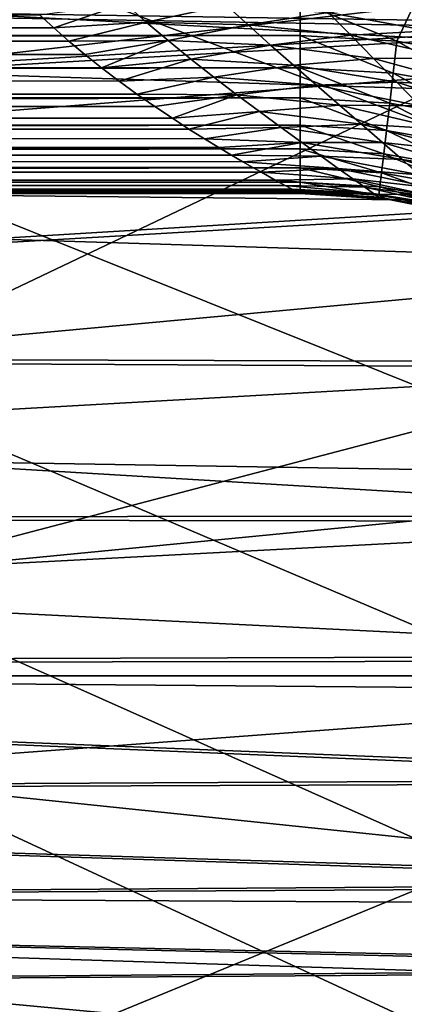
# Model space of a CAD drawing. Header units: metres. Extents: x -258 to 72, y -72 to 102.
# Tile 87 of 256: x -25.91 to -23.89, y -10.99 to -5.84. Entities that reach past the tile are written whole.
import ezdxf

# ---------------------------------------------------------------- set-up
doc = ezdxf.new("R2010")
doc.units = ezdxf.units.M
doc.layers.add('solid_FREESTAND_ASM_SW0005', color=7, linetype='CONTINUOUS')

msp = doc.modelspace()

# ---------------------------------------------------------------- linework, layer by layer
at = {"layer": 'solid_FREESTAND_ASM_SW0005'}
for points in [[(-76.866859, 13.5, 45.799999), (-18.621225, -13.5, 45.799999), (-19.621469, -11.999912, 45.799999)], [(-76.866859, -13.5, 45.799999), (-18.621225, -13.5, 45.799999), (-76.866859, 13.5, 45.799999)], [(-76.866859, 13.5, 45.799999), (-19.621469, -11.999912, 45.799999), (-20.501156, -10.426056, 45.799999)], [(-76.866859, 13.5, 45.799999), (-20.501156, -10.426056, 45.799999), (-21.254854, -8.788127, 45.799999)], [(-76.866859, 13.5, 45.799999), (-21.254854, -8.788127, 45.799999), (-21.877932, -7.096202, 45.799999)], [(-76.866859, 13.5, 45.799999), (-21.877932, -7.096202, 45.799999), (-22.366564, -5.36067, 45.799999)], [(-32.785225, -3.39164, -872.137024), (-32.482037, -6.771215, -872.140686), (-22.901047, -3.712451, -872)], [(-32.482037, -6.771215, -872.140686), (-22.509663, -5.61738, -872), (-22.901047, -3.712451, -872)], [(71.904762, -9.271183, -887), (-71.904762, -9.271173, -887), (-72.351036, -4.645118, -887)], [(72.351036, -4.645123, -887), (71.904762, -9.271183, -887), (-72.351036, -4.645118, -887)], [(-36, -5.653763, 42.486141), (-22.931864, -4.921736, 42.85931), (-22.691959, -5.860194, 42.368793)], [(-36, -5.653763, 22.113859), (-22.683443, -5.890044, 22.248638), (-22.92552, -4.949744, 21.75379)], [(-32.10347, -5.495471, 18.564018), (-22.461401, -4.948277, 17.930798), (-22.197798, -6.021446, 18.365959)], [(-32.102013, -6.798222, 19.154945), (-32.10347, -5.495471, 18.564018), (-22.197798, -6.021446, 18.365959)], [(-36, -6.655289, 41.861885), (-36, -5.653763, 42.486141), (-22.691959, -5.860194, 42.368793)], [(-36, -5.653763, 22.113859), (-36, -6.655289, 22.738115), (-22.683443, -5.890044, 22.248638)], [(-32.482037, -6.771215, -872.140686), (-31.977921, -10.126703, -872.146729), (-22.509663, -5.61738, -872)], [(-31.977921, -10.126703, -872.146729), (-21.954296, -7.499927, -872), (-22.509663, -5.61738, -872)], [(-86.5, -5.923648, 111.534805), (-24.43742, -5.75, 111.550003), (-86.5, -5.75, 111.550003)], [(-86.5, -5.923648, 111.534805), (-24.43742, -5.923648, 111.534805), (-24.43742, -5.75, 111.550003)], [(-86.5, -5.75, 103.550003), (-25.80126, -5.815912, 103.552177), (-25.727617, -5.883609, 103.558968)], [(-86.5, -5.923648, 103.565193), (-86.5, -5.75, 103.550003), (-25.727617, -5.883609, 103.558968)], [(-25.727617, -5.883609, 103.558968), (-25.80126, -5.815912, 103.552177), (-25.354462, -5.755556, 103.519928)], [(-25.727617, -5.883609, 103.558968), (-25.354462, -5.755556, 103.519928), (-25.244505, -5.853102, 103.524536)], [(-24.824455, -5.764639, 103.4244), (-25.244505, -5.853102, 103.524536), (-25.354462, -5.755556, 103.519928)], [(-24.824455, -5.764639, 103.4244), (-24.7104, -5.868251, 103.428902), (-25.244505, -5.853102, 103.524536)], [(-24.290283, -5.803415, 103.262131), (-24.7104, -5.868251, 103.428902), (-24.824455, -5.764639, 103.4244)], [(-23.930824, -5.953411, 111.534805), (-23.853523, -5.788043, 111.550003), (-24.43742, -5.75, 111.550003)], [(-24.43742, -5.923648, 111.534805), (-23.930824, -5.953411, 111.534805), (-24.43742, -5.75, 111.550003)], [(-23.880682, -5.759456, 103.037376), (-23.76412, -5.898686, 103.041504), (-24.290283, -5.803415, 103.262131)], [(-24.290283, -5.803415, 103.262131), (-24.173008, -5.922714, 103.270538), (-24.7104, -5.868251, 103.428902)], [(-23.76412, -5.898686, 103.041504), (-24.173008, -5.922714, 103.270538), (-24.290283, -5.803415, 103.262131)], [(-23.930824, -5.953411, 111.534805), (-23.4312, -6.042288, 111.534805), (-23.853523, -5.788043, 111.550003)], [(-36, -6.655289, 41.861885), (-22.691959, -5.860194, 42.368793), (-22.415937, -6.767233, 41.78299)], [(-25.648624, -5.952713, 103.570763), (-25.727617, -5.883609, 103.558968), (-25.244505, -5.853102, 103.524536)], [(-25.648624, -5.952713, 103.570763), (-25.244505, -5.853102, 103.524536), (-25.129333, -5.950437, 103.538605)], [(-24.7104, -5.868251, 103.428902), (-25.129333, -5.950437, 103.538605), (-25.244505, -5.853102, 103.524536)], [(-24.7104, -5.868251, 103.428902), (-24.592394, -5.973298, 103.443947), (-25.129333, -5.950437, 103.538605)], [(-24.173008, -5.922714, 103.270538), (-24.592394, -5.973298, 103.443947), (-24.7104, -5.868251, 103.428902)], [(-86.5, -5.923648, 103.565193), (-25.727617, -5.883609, 103.558968), (-25.648624, -5.952713, 103.570763)], [(-36, -6.655289, 22.738115), (-22.405777, -6.797939, 22.839001), (-22.683443, -5.890044, 22.248638)], [(-23.76412, -5.898686, 103.041504), (-23.644339, -6.042443, 103.061516), (-24.173008, -5.922714, 103.270538)], [(-86.5, -6.092184, 111.489632), (-24.43742, -6.092184, 111.489632), (-24.43742, -5.923648, 111.534805)], [(-86.5, -5.923648, 111.534805), (-86.5, -6.092184, 111.489632), (-24.43742, -5.923648, 111.534805)], [(-86.5, -5.923648, 103.565193), (-25.648624, -5.952713, 103.570763), (-25.56496, -6.022726, 103.587906)], [(-86.5, -6.092184, 103.610367), (-86.5, -5.923648, 103.565193), (-25.56496, -6.022726, 103.587906)], [(-25.56496, -6.022726, 103.587906), (-25.648624, -5.952713, 103.570763), (-25.129333, -5.950437, 103.538605)], [(-25.476913, -6.092759, 103.61058), (-25.56496, -6.022726, 103.587906), (-25.129333, -5.950437, 103.538605)], [(-25.476913, -6.092759, 103.61058), (-25.129333, -5.950437, 103.538605), (-25.010599, -6.046768, 103.562279)], [(-24.592394, -5.973298, 103.443947), (-25.010599, -6.046768, 103.562279), (-25.129333, -5.950437, 103.538605)], [(-24.173008, -5.922714, 103.270538), (-24.052967, -6.044744, 103.292252), (-24.592394, -5.973298, 103.443947)], [(-23.95056, -6.120787, 111.489632), (-23.930824, -5.953411, 111.534805), (-24.43742, -5.923648, 111.534805)], [(-23.95056, -6.120787, 111.489632), (-24.43742, -5.923648, 111.534805), (-24.43742, -6.092184, 111.489632)], [(-23.644339, -6.042443, 103.061516), (-24.052967, -6.044744, 103.292252), (-24.173008, -5.922714, 103.270538)], [(-23.470398, -6.206203, 111.489632), (-23.930824, -5.953411, 111.534805), (-23.95056, -6.120787, 111.489632)], [(-23.470398, -6.206203, 111.489632), (-23.4312, -6.042288, 111.534805), (-23.930824, -5.953411, 111.534805)], [(-86.5, -6.092184, 103.610367), (-25.56496, -6.022726, 103.587906), (-25.476913, -6.092759, 103.61058)], [(-32.102013, -6.798222, 19.154945), (-22.197798, -6.021446, 18.365959), (-21.871017, -7.117487, 18.899242)], [(-24.592394, -5.973298, 103.443947), (-24.472086, -6.078949, 103.470253), (-25.010599, -6.046768, 103.562279)], [(-24.052967, -6.044744, 103.292252), (-24.472086, -6.078949, 103.470253), (-24.592394, -5.973298, 103.443947)], [(-25.385321, -6.162228, 103.638916), (-25.476913, -6.092759, 103.61058), (-25.010599, -6.046768, 103.562279)], [(-25.385321, -6.162228, 103.638916), (-25.010599, -6.046768, 103.562279), (-24.890024, -6.141327, 103.595673)], [(-24.472086, -6.078949, 103.470253), (-24.890024, -6.141327, 103.595673), (-25.010599, -6.046768, 103.562279)], [(-24.052967, -6.044744, 103.292252), (-23.931929, -6.168206, 103.328461), (-24.472086, -6.078949, 103.470253)], [(-23.644339, -6.042443, 103.061516), (-23.523066, -6.189138, 103.099083), (-24.052967, -6.044744, 103.292252)], [(-23.523066, -6.189138, 103.099083), (-23.931929, -6.168206, 103.328461), (-24.052967, -6.044744, 103.292252)], [(-86.5, -6.250302, 111.415848), (-24.43742, -6.250302, 111.415848), (-24.43742, -6.092184, 111.489632)], [(-86.5, -6.092184, 111.489632), (-86.5, -6.250302, 111.415848), (-24.43742, -6.092184, 111.489632)], [(-86.5, -6.092184, 103.610367), (-25.476913, -6.092759, 103.61058), (-25.385321, -6.162228, 103.638916)], [(-86.5, -6.092184, 103.610367), (-25.385321, -6.162228, 103.638916), (-25.291761, -6.230163, 103.672821)], [(-86.5, -6.250302, 103.684151), (-86.5, -6.092184, 103.610367), (-25.291761, -6.230163, 103.672821)], [(-24.472086, -6.078949, 103.470253), (-24.351288, -6.184151, 103.508461), (-24.890024, -6.141327, 103.595673)], [(-23.931929, -6.168206, 103.328461), (-24.351288, -6.184151, 103.508461), (-24.472086, -6.078949, 103.470253)], [(-24.43742, -6.092184, 111.489632), (-24.43742, -6.250302, 111.415848), (-23.969074, -6.277817, 111.415848)], [(-23.95056, -6.120787, 111.489632), (-24.43742, -6.092184, 111.489632), (-23.969074, -6.277817, 111.415848)], [(-23.95056, -6.120787, 111.489632), (-23.969074, -6.277817, 111.415848), (-23.507172, -6.359984, 111.415848)], [(-23.470398, -6.206203, 111.489632), (-23.95056, -6.120787, 111.489632), (-23.507172, -6.359984, 111.415848)], [(-25.291761, -6.230163, 103.672821), (-25.385321, -6.162228, 103.638916), (-24.890024, -6.141327, 103.595673)], [(-25.291761, -6.230163, 103.672821), (-24.890024, -6.141327, 103.595673), (-24.769466, -6.233266, 103.638878)], [(-24.351288, -6.184151, 103.508461), (-24.769466, -6.233266, 103.638878), (-24.890024, -6.141327, 103.595673)], [(-23.931929, -6.168206, 103.328461), (-23.811861, -6.291424, 103.380264), (-24.351288, -6.184151, 103.508461)], [(-23.402258, -6.336676, 103.155762), (-23.811861, -6.291424, 103.380264), (-23.931929, -6.168206, 103.328461)], [(-23.523066, -6.189138, 103.099083), (-23.402258, -6.336676, 103.155762), (-23.931929, -6.168206, 103.328461)], [(-24.351288, -6.184151, 103.508461), (-24.231981, -6.287622, 103.559151), (-24.769466, -6.233266, 103.638878)], [(-23.811861, -6.291424, 103.380264), (-24.231981, -6.287622, 103.559151), (-24.351288, -6.184151, 103.508461)], [(-86.5, -6.250302, 103.684151), (-25.291761, -6.230163, 103.672821), (-25.198118, -6.295319, 103.711769)], [(-86.5, -6.393188, 111.315704), (-24.43742, -6.393188, 111.315704), (-24.43742, -6.250302, 111.415848)], [(-86.5, -6.250302, 111.415848), (-86.5, -6.393188, 111.315704), (-24.43742, -6.250302, 111.415848)], [(-86.5, -6.250302, 103.684151), (-25.198118, -6.295319, 103.711769), (-25.106653, -6.356564, 103.754967)], [(-86.5, -6.393188, 103.784294), (-86.5, -6.250302, 103.684151), (-25.106653, -6.356564, 103.754967)], [(-25.198118, -6.295319, 103.711769), (-25.291761, -6.230163, 103.672821), (-24.769466, -6.233266, 103.638878)], [(-25.106653, -6.356564, 103.754967), (-25.198118, -6.295319, 103.711769), (-24.769466, -6.233266, 103.638878)], [(-25.106653, -6.356564, 103.754967), (-24.769466, -6.233266, 103.638878), (-24.650915, -6.321658, 103.691925)], [(-24.231981, -6.287622, 103.559151), (-24.650915, -6.321658, 103.691925), (-24.769466, -6.233266, 103.638878)], [(-24.43742, -6.250302, 111.415848), (-24.43742, -6.393188, 111.315704), (-23.985806, -6.419721, 111.315704)], [(-23.969074, -6.277817, 111.415848), (-24.43742, -6.250302, 111.415848), (-23.985806, -6.419721, 111.315704)], [(-23.969074, -6.277817, 111.415848), (-23.985806, -6.419721, 111.315704), (-23.540405, -6.498952, 111.315704)], [(-23.507172, -6.359984, 111.415848), (-23.969074, -6.277817, 111.415848), (-23.540405, -6.498952, 111.315704)], [(-25.019667, -6.412913, 103.8013), (-25.106653, -6.356564, 103.754967), (-24.650915, -6.321658, 103.691925)], [(-25.019667, -6.412913, 103.8013), (-24.650915, -6.321658, 103.691925), (-24.536406, -6.405529, 103.754784)], [(-24.231981, -6.287622, 103.559151), (-24.116209, -6.387967, 103.622795), (-24.650915, -6.321658, 103.691925)], [(-24.116209, -6.387967, 103.622795), (-24.536406, -6.405529, 103.754784), (-24.650915, -6.321658, 103.691925)], [(-23.694826, -6.412545, 103.448593), (-24.116209, -6.387967, 103.622795), (-24.231981, -6.287622, 103.559151)], [(-23.811861, -6.291424, 103.380264), (-23.694826, -6.412545, 103.448593), (-24.231981, -6.287622, 103.559151)], [(-86.5, -6.393188, 103.784294), (-25.106653, -6.356564, 103.754967), (-25.019667, -6.412913, 103.8013)], [(-86.5, -6.516493, 111.192253), (-24.43742, -6.516493, 111.192253), (-24.43742, -6.393188, 111.315704)], [(-86.5, -6.393188, 111.315704), (-86.5, -6.516493, 111.192253), (-24.43742, -6.393188, 111.315704)], [(-86.5, -6.393188, 103.784294), (-25.019667, -6.412913, 103.8013), (-24.938423, -6.463879, 103.849731)], [(-86.5, -6.393188, 103.784294), (-24.938423, -6.463879, 103.849731), (-24.863819, -6.509413, 103.899391)], [(-86.5, -6.516493, 103.907745), (-86.5, -6.393188, 103.784294), (-24.863819, -6.509413, 103.899391)], [(-24.938423, -6.463879, 103.849731), (-25.019667, -6.412913, 103.8013), (-24.536406, -6.405529, 103.754784)], [(-24.938423, -6.463879, 103.849731), (-24.536406, -6.405529, 103.754784), (-24.428083, -6.483777, 103.827278)], [(-24.116209, -6.387967, 103.622795), (-24.006197, -6.48347, 103.699577), (-24.536406, -6.405529, 103.754784)], [(-24.006197, -6.48347, 103.699577), (-24.428083, -6.483777, 103.827278), (-24.536406, -6.405529, 103.754784)], [(-24.43742, -6.393188, 111.315704), (-24.43742, -6.516493, 111.192253), (-24.000244, -6.542177, 111.192253)], [(-23.985806, -6.419721, 111.315704), (-24.43742, -6.393188, 111.315704), (-24.000244, -6.542177, 111.192253)], [(-23.58312, -6.529212, 103.533958), (-24.006197, -6.48347, 103.699577), (-24.116209, -6.387967, 103.622795)], [(-23.694826, -6.412545, 103.448593), (-23.58312, -6.529212, 103.533958), (-24.116209, -6.387967, 103.622795)], [(-23.985806, -6.419721, 111.315704), (-24.000244, -6.542177, 111.192253), (-23.569082, -6.618876, 111.192253)], [(-23.540405, -6.498952, 111.315704), (-23.985806, -6.419721, 111.315704), (-23.569082, -6.618876, 111.192253)], [(-24.863819, -6.509413, 103.899391), (-24.938423, -6.463879, 103.849731), (-24.428083, -6.483777, 103.827278)], [(-24.796753, -6.549428, 103.949242), (-24.863819, -6.509413, 103.899391), (-24.428083, -6.483777, 103.827278)], [(-24.796753, -6.549428, 103.949242), (-24.428083, -6.483777, 103.827278), (-24.328115, -6.555267, 103.90918)], [(-24.006197, -6.48347, 103.699577), (-23.904207, -6.572348, 103.789581), (-24.428083, -6.483777, 103.827278)], [(-23.904207, -6.572348, 103.789581), (-24.328115, -6.555267, 103.90918), (-24.428083, -6.483777, 103.827278)], [(-23.479101, -6.638951, 103.636742), (-23.904207, -6.572348, 103.789581), (-24.006197, -6.48347, 103.699577)], [(-23.58312, -6.529212, 103.533958), (-23.479101, -6.638951, 103.636742), (-24.006197, -6.48347, 103.699577)], [(-86.5, -6.516493, 103.907745), (-24.863819, -6.509413, 103.899391), (-24.796753, -6.549428, 103.949242)], [(-86.5, -6.616461, 111.049248), (-24.43742, -6.616461, 111.049248), (-24.43742, -6.516493, 111.192253)], [(-86.5, -6.516493, 111.192253), (-86.5, -6.616461, 111.049248), (-24.43742, -6.516493, 111.192253)], [(-86.5, -6.516493, 103.907745), (-24.796753, -6.549428, 103.949242), (-24.737631, -6.583955, 103.998169)], [(-86.5, -6.516493, 103.907745), (-24.737631, -6.583955, 103.998169), (-24.685852, -6.613592, 104.045807)], [(-86.5, -6.616461, 104.050758), (-86.5, -6.516493, 103.907745), (-24.685852, -6.613592, 104.045807)], [(-24.43742, -6.516493, 111.192253), (-24.43742, -6.616461, 111.049248), (-24.01195, -6.641458, 111.049248)], [(-24.000244, -6.542177, 111.192253), (-24.43742, -6.516493, 111.192253), (-24.01195, -6.641458, 111.049248)], [(-24.737631, -6.583955, 103.998169), (-24.796753, -6.549428, 103.949242), (-24.328115, -6.555267, 103.90918)], [(-24.737631, -6.583955, 103.998169), (-24.328115, -6.555267, 103.90918), (-24.238659, -6.618783, 103.999947)], [(-24.685852, -6.613592, 104.045807), (-24.737631, -6.583955, 103.998169), (-24.238659, -6.618783, 103.999947)], [(-23.812542, -6.652624, 103.892372), (-24.238659, -6.618783, 103.999947), (-24.328115, -6.555267, 103.90918)], [(-23.904207, -6.572348, 103.789581), (-23.812542, -6.652624, 103.892372), (-24.328115, -6.555267, 103.90918)], [(-24.000244, -6.542177, 111.192253), (-24.01195, -6.641458, 111.049248), (-23.592333, -6.716103, 111.049248)], [(-23.569082, -6.618876, 111.192253), (-24.000244, -6.542177, 111.192253), (-23.592333, -6.716103, 111.049248)], [(-23.385221, -6.738997, 103.756546), (-23.812542, -6.652624, 103.892372), (-23.904207, -6.572348, 103.789581)], [(-23.479101, -6.638951, 103.636742), (-23.385221, -6.738997, 103.756546), (-23.904207, -6.572348, 103.789581)], [(-86.5, -6.616461, 104.050758), (-24.685852, -6.613592, 104.045807), (-24.640699, -6.639083, 104.092255)], [(-86.5, -6.69005, 110.891037), (-24.43742, -6.69005, 110.891037), (-24.43742, -6.616461, 111.049248)], [(-86.5, -6.616461, 111.049248), (-86.5, -6.69005, 110.891037), (-24.43742, -6.616461, 111.049248)], [(-86.5, -6.616461, 104.050758), (-24.640699, -6.639083, 104.092255), (-24.568424, -6.679338, 104.180771)], [(-86.5, -6.69005, 104.208961), (-86.5, -6.616461, 104.050758), (-24.568424, -6.679338, 104.180771)], [(-24.640699, -6.639083, 104.092255), (-24.685852, -6.613592, 104.045807), (-24.238659, -6.618783, 103.999947)], [(-24.640699, -6.639083, 104.092255), (-24.238659, -6.618783, 103.999947), (-24.161861, -6.673046, 104.098824)], [(-24.568424, -6.679338, 104.180771), (-24.640699, -6.639083, 104.092255), (-24.161861, -6.673046, 104.098824)], [(-24.43742, -6.616461, 111.049248), (-24.43742, -6.69005, 110.891037), (-24.020567, -6.71454, 110.891037)], [(-24.01195, -6.641458, 111.049248), (-24.43742, -6.616461, 111.049248), (-24.020567, -6.71454, 110.891037)], [(-23.733536, -6.722177, 104.00708), (-24.161861, -6.673046, 104.098824), (-24.238659, -6.618783, 103.999947)], [(-23.812542, -6.652624, 103.892372), (-23.733536, -6.722177, 104.00708), (-24.238659, -6.618783, 103.999947)], [(-24.01195, -6.641458, 111.049248), (-24.020567, -6.71454, 110.891037), (-23.609449, -6.787673, 110.891037)], [(-23.592333, -6.716103, 111.049248), (-24.01195, -6.641458, 111.049248), (-23.609449, -6.787673, 110.891037)], [(-86.5, -6.69005, 104.208961), (-24.568424, -6.679338, 104.180771), (-24.516045, -6.707819, 104.262627)], [(-86.5, -6.735019, 110.722443), (-24.43742, -6.735019, 110.722443), (-24.43742, -6.69005, 110.891037)], [(-86.5, -6.69005, 110.891037), (-86.5, -6.735019, 110.722443), (-24.43742, -6.69005, 110.891037)], [(-86.5, -6.69005, 104.208961), (-24.516045, -6.707819, 104.262627), (-24.479334, -6.727649, 104.33976)], [(-86.5, -6.735019, 104.377556), (-86.5, -6.69005, 104.208961), (-24.479334, -6.727649, 104.33976)], [(-36, -7.588509, 41.139515), (-36, -6.655289, 41.861885), (-22.415937, -6.767233, 41.78299)], [(-36, -6.655289, 22.738115), (-36, -7.588509, 23.460485), (-22.405777, -6.797939, 22.839001)], [(-24.568424, -6.679338, 104.180771), (-24.161861, -6.673046, 104.098824), (-24.099728, -6.716831, 104.204826)], [(-24.516045, -6.707819, 104.262627), (-24.568424, -6.679338, 104.180771), (-24.099728, -6.716831, 104.204826)], [(-24.43742, -6.69005, 110.891037), (-24.43742, -6.735019, 110.722443), (-24.025833, -6.7592, 110.722443)], [(-24.020567, -6.71454, 110.891037), (-24.43742, -6.69005, 110.891037), (-24.025833, -6.7592, 110.722443)], [(-23.669388, -6.778963, 104.132477), (-24.099728, -6.716831, 104.204826), (-24.161861, -6.673046, 104.098824)], [(-23.733536, -6.722177, 104.00708), (-23.669388, -6.778963, 104.132477), (-24.161861, -6.673046, 104.098824)], [(-86.5, -6.735019, 104.377556), (-24.479334, -6.727649, 104.33976), (-24.455057, -6.740643, 104.413521)], [(-86.5, -6.75, 110.550003), (-24.43742, -6.75, 110.550003), (-24.43742, -6.735019, 110.722443)], [(-86.5, -6.735019, 110.722443), (-86.5, -6.75, 110.550003), (-24.43742, -6.735019, 110.722443)], [(-86.5, -6.735019, 104.377556), (-24.43742, -6.75, 104.550003), (-86.5, -6.75, 104.550003)], [(-86.5, -6.735019, 104.377556), (-24.44145, -6.747803, 104.483749), (-24.43742, -6.75, 104.550003)], [(-86.5, -6.735019, 104.377556), (-24.455057, -6.740643, 104.413521), (-24.44145, -6.747803, 104.483749)], [(-24.516045, -6.707819, 104.262627), (-24.099728, -6.716831, 104.204826), (-24.053919, -6.749055, 104.316513)], [(-24.479334, -6.727649, 104.33976), (-24.516045, -6.707819, 104.262627), (-24.053919, -6.749055, 104.316513)], [(-24.455057, -6.740643, 104.413521), (-24.479334, -6.727649, 104.33976), (-24.053919, -6.749055, 104.316513)], [(-24.455057, -6.740643, 104.413521), (-24.053919, -6.749055, 104.316513), (-24.025894, -6.768752, 104.432266)], [(-24.44145, -6.747803, 104.483749), (-24.455057, -6.740643, 104.413521), (-24.025894, -6.768752, 104.432266)], [(-24.43742, -6.735019, 110.722443), (-24.43742, -6.75, 110.550003), (-23.982294, -6.779717, 110.550003)], [(-24.025833, -6.7592, 110.722443), (-24.43742, -6.735019, 110.722443), (-23.982294, -6.779717, 110.550003)], [(-23.621954, -6.821145, 104.266472), (-24.053919, -6.749055, 104.316513), (-24.099728, -6.716831, 104.204826)], [(-23.669388, -6.778963, 104.132477), (-23.621954, -6.821145, 104.266472), (-24.099728, -6.716831, 104.204826)], [(-24.020567, -6.71454, 110.891037), (-24.025833, -6.7592, 110.722443), (-23.619907, -6.831409, 110.722443)], [(-23.609449, -6.787673, 110.891037), (-24.020567, -6.71454, 110.891037), (-23.619907, -6.831409, 110.722443)], [(-24.43742, -6.75, 104.550003), (-24.43742, -6.75, 110.550003), (-86.5, -6.75, 110.550003)], [(-24.43742, -6.75, 104.550003), (-86.5, -6.75, 110.550003), (-86.5, -6.75, 104.550003)], [(-36, -7.588509, 41.139515), (-22.415937, -6.767233, 41.78299), (-22.111004, -7.632176, 41.101841)], [(-24.44145, -6.747803, 104.483749), (-24.015678, -6.775502, 104.550003), (-24.43742, -6.75, 104.550003)], [(-24.44145, -6.747803, 104.483749), (-24.025894, -6.768752, 104.432266), (-24.015678, -6.775502, 104.550003)], [(-23.982302, -6.779716, 104.550003), (-23.982294, -6.779717, 110.550003), (-24.43742, -6.75, 110.550003)], [(-24.015678, -6.775502, 104.550003), (-24.43742, -6.75, 110.550003), (-24.43742, -6.75, 104.550003)], [(-24.015678, -6.775502, 104.550003), (-23.982302, -6.779716, 104.550003), (-24.43742, -6.75, 110.550003)], [(-23.592878, -6.847075, 104.406693), (-24.025894, -6.768752, 104.432266), (-24.053919, -6.749055, 104.316513)], [(-23.621954, -6.821145, 104.266472), (-23.592878, -6.847075, 104.406693), (-24.053919, -6.749055, 104.316513)], [(-24.025894, -6.768752, 104.432266), (-23.582224, -6.856088, 104.550003), (-23.982302, -6.779716, 104.550003)], [(-23.592878, -6.847075, 104.406693), (-23.582224, -6.856088, 104.550003), (-24.025894, -6.768752, 104.432266)], [(-24.025894, -6.768752, 104.432266), (-23.982302, -6.779716, 104.550003), (-24.015678, -6.775502, 104.550003)], [(-23.619907, -6.831409, 110.722443), (-24.025833, -6.7592, 110.722443), (-23.982294, -6.779717, 110.550003)], [(-23.982302, -6.779716, 104.550003), (-23.582224, -6.856088, 104.550003), (-23.982294, -6.779717, 110.550003)], [(-23.619907, -6.831409, 110.722443), (-23.982294, -6.779717, 110.550003), (-23.534899, -6.868365, 110.550003)], [(-23.534914, -6.868361, 104.550003), (-23.534899, -6.868365, 110.550003), (-23.982294, -6.779717, 110.550003)], [(-23.582224, -6.856088, 104.550003), (-23.534914, -6.868361, 104.550003), (-23.982294, -6.779717, 110.550003)], [(-36, -7.588509, 23.460485), (-22.099655, -7.662121, 23.524216), (-22.405777, -6.797939, 22.839001)], [(-32.100376, -8.056436, 19.847288), (-32.102013, -6.798222, 19.154945), (-21.871017, -7.117487, 18.899242)], [(-32.100376, -8.056436, 19.847288), (-21.871017, -7.117487, 18.899242), (-21.476385, -8.231944, 19.53792)], [(-31.977921, -10.126703, -872.146729), (-21.24197, -9.328382, -872), (-21.954296, -7.499927, -872)], [(-36, -7.588509, 41.139515), (-22.111004, -7.632176, 41.101841), (-21.788313, -8.437519, 40.333103)], [(-36, -8.443857, 40.326443), (-36, -7.588509, 41.139515), (-21.788313, -8.437519, 40.333103)], [(-36, -7.588509, 23.460485), (-36, -8.443857, 24.273558), (-22.099655, -7.662121, 23.524216)], [(-36, -8.443857, 24.273558), (-21.776426, -8.465137, 24.296003), (-22.099655, -7.662121, 23.524216)], [(-32.098587, -9.263122, 20.630524), (-32.100376, -8.056436, 19.847288), (-21.476385, -8.231944, 19.53792)], [(-32.098587, -9.263122, 20.630524), (-21.476385, -8.231944, 19.53792), (-21.011137, -9.355858, 20.287687)], [(-36, -8.443857, 40.326443), (-21.788313, -8.437519, 40.333103), (-21.46549, -9.167708, 39.488575)], [(-36, -9.212557, 39.431007), (-36, -8.443857, 40.326443), (-21.46549, -9.167708, 39.488575)], [(-36, -8.443857, 24.273558), (-36, -9.212557, 25.168991), (-21.776426, -8.465137, 24.296003)], [(-36, -9.212557, 25.168991), (-21.453684, -9.192913, 25.143684), (-21.776426, -8.465137, 24.296003)], [(-36, -9.212557, 39.431007), (-21.46549, -9.167708, 39.488575), (-21.156075, -9.810411, 38.583179)], [(-36, -9.212557, 25.168991), (-21.145298, -9.831962, 26.050598), (-21.453684, -9.192913, 25.143684)], [(-36, -9.886707, 38.462429), (-36, -9.212557, 39.431007), (-21.156075, -9.810411, 38.583179)], [(-36, -9.212557, 25.168991), (-36, -9.886707, 26.137571), (-21.145298, -9.831962, 26.050598)], [(-32.098587, -9.263122, 20.630524), (-21.011137, -9.355858, 20.287687), (-20.476959, -10.473498, 21.14966)], [(-32.096684, -10.411237, 21.494179), (-32.098587, -9.263122, 20.630524), (-20.476959, -10.473498, 21.14966)], [(71.163025, -13.859081, -887), (-71.163025, -13.859069, -887), (-71.904762, -9.271173, -887)], [(71.904762, -9.271183, -887), (71.163025, -13.859081, -887), (-71.904762, -9.271173, -887)], [(-31.977921, -10.126703, -872.146729), (-31.274673, -13.446166, -872.155212), (-21.24197, -9.328382, -872)], [(-31.274673, -13.446166, -872.155212), (-20.377865, -11.089753, -872), (-21.24197, -9.328382, -872)], [(-36, -9.886707, 38.462429), (-21.156075, -9.810411, 38.583179), (-20.871424, -10.355422, 37.63739)], [(-36, -9.886707, 26.137571), (-20.862181, -10.372869, 26.996595), (-21.145298, -9.831962, 26.050598)], [(-36, -10.459414, 37.430611), (-36, -9.886707, 38.462429), (-20.871424, -10.355422, 37.63739)], [(-36, -9.886707, 26.137571), (-36, -10.459414, 27.16939), (-20.862181, -10.372869, 26.996595)], [(-36, -10.459414, 37.430611), (-20.871424, -10.355422, 37.63739), (-20.625017, -10.799272, 36.670155)], [(-36, -10.459414, 27.16939), (-20.617762, -10.812156, 27.961823), (-20.862181, -10.372869, 26.996595)], [(-32.096684, -10.411237, 21.494179), (-20.476959, -10.473498, 21.14966), (-19.885078, -11.55784, 22.114355)], [(-32.094681, -11.493164, 22.428335), (-32.096684, -10.411237, 21.494179), (-19.885078, -11.55784, 22.114355)], [(-36, -10.924805, 36.346127), (-36, -10.459414, 37.430611), (-20.625017, -10.799272, 36.670155)], [(-36, -10.459414, 27.16939), (-36, -10.924805, 28.253872), (-20.617762, -10.812156, 27.961823)], [(-36, -10.924805, 36.346127), (-20.625017, -10.799272, 36.670155), (-20.426661, -11.141752, 35.703506)], [(-36, -10.924805, 28.253872), (-20.420687, -11.151734, 28.929342), (-20.617762, -10.812156, 27.961823)], [(-36, -11.27809, 35.220131), (-36, -10.924805, 36.346127), (-20.426661, -11.141752, 35.703506)], [(-36, -10.924805, 28.253872), (-36, -11.27809, 29.379868), (-20.420687, -11.151734, 28.929342)]]:
    msp.add_3dface(points, dxfattribs=at)

doc.saveas('drawing.dxf')
